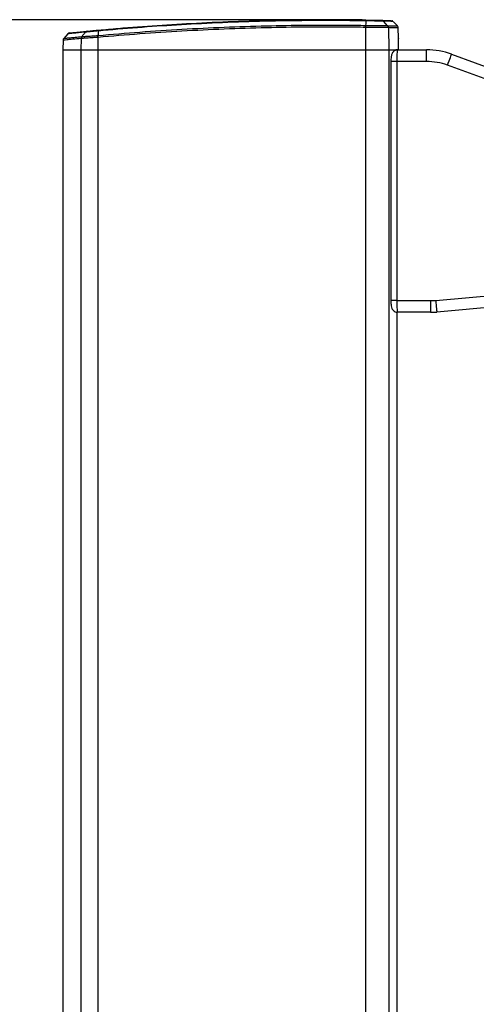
# Paper-space layout 'In-Ground Anchor' of a CAD drawing. Header units: millimetres. Extents: x 1903 to 18395, y 314 to 15846.
# Tile 15 of 52: x 3034 to 3347, y 6649 to 7324. Entities that reach past the tile are written whole.
import ezdxf

# ---------------------------------------------------------------- set-up
doc = ezdxf.new("R2010")
doc.units = ezdxf.units.MM
doc.layers.add('COMPONENT_GEOMETRY', color=7, linetype='Continuous')
doc.styles.add('SLDTEXTSTYLE1', font='TXT', dxfattribs={"width": 0.75})
doc.dimstyles.new('SLDDIMSTYLE0', dxfattribs={"dimtxt": 100, "dimasz": 6.604, "dimexe": 0, "dimexo": 0.0625, "dimgap": 25, "dimtad": 0, "dimtih": 1, "dimtoh": 1, "dimdec": 0, "dimlfac": 0.5, "dimrnd": 1e-09, "dimzin": 12, "dimdsep": 46, "dimtxsty": 'SLDTEXTSTYLE1', "dimsah": 1, "dimcen": 0.09, "dimadec": 0, "dimazin": 3, "dimtfac": 1, "dimtdec": 0, "dimtofl": 0, "dimtmove": 0, "dimatfit": 3, "dimfxl": 1, "dimfrac": 2, "dimtolj": 1, "dimtzin": 12, "dimarcsym": 0})

# ---------------------------------------------------------------- blocks, each defined once
blk = doc.blocks.new('_D_11')
at = {"layer": 'COMPONENT_GEOMETRY', "color": 7, "ltscale": 2}
for p, q in [((3268.36, 7323.73), (2044.06, 7323.73)), ((2050.41, 7323.73), (2050.41, 4495.38)), ((2050.41, 1508.27), (2050.41, 4336.63)), ((2935.83, 1508.27), (2044.06, 1508.27))]:
    blk.add_line(p, q, dxfattribs=at)
for points in [[(2050.41, 7323.73), (2049.39, 7317.12), (2051.42, 7317.12)], [(2050.41, 1508.27), (2051.42, 1514.88), (2049.39, 1514.88)]]:
    blk.add_solid(points, dxfattribs=at)
at = {"layer": 'COMPONENT_GEOMETRY', "color": 7, "ltscale": 2, "insert": (1902.63, 4465.53), "char_height": 100, "attachment_point": 1, "style": 'SLDTEXTSTYLE1'}
blk.add_mtext('2908', dxfattribs=at)

psp = doc.layouts.new('In-Ground Anchor')

# ---------------------------------------------------------------- linework, layer by layer
at = {"color": 7, "linetype": 'Continuous', "lineweight": 25, "ltscale": 2}
for p, q in [((3270.78, 7320.04), (3270.78, 7320.04)), ((3066.71, 7314.22), (3063.96, 7311.12)), ((3087.34, 7313.11), (3087.35, 7313.11)), ((3270.75, 7318.67), (3270.75, 7303.27)), ((3270.75, 7318.67), (3270.75, 7318.67)), ((3286.42, 7318.47), (3286.68, 7303.27)), ((3286.42, 7318.47), (3286.42, 7318.47)), ((3293.23, 7311.27), (3293.11, 7318.32)), ((3063.48, 7309.86), (3063.37, 7303.27)), ((3075.81, 7311.04), (3075.68, 7303.27)), ((3075.81, 7311.04), (3075.8, 7311.04)), ((3076.25, 7312.34), (3076.26, 7312.34)), ((3076.25, 7312.34), (3076.25, 7312.34)), ((3087.37, 7311.76), (3087.34, 7303.27)), ((3087.37, 7311.76), (3087.36, 7311.76)), ((3293.23, 7311.27), (3293.21, 7311.27)), ((3063.37, 7303.27), (3063.37, 1555.27)), ((3063.37, 7303.27), (3075.68, 7303.27)), ((3075.68, 7303.27), (3087.34, 7303.27)), ((3087.34, 7303.27), (3270.75, 7303.27)), ((3270.75, 7303.27), (3286.68, 7303.27)), ((3286.68, 7303.27), (3292.72, 7303.27)), ((3286.68, 7303.27), (3292.32, 7303.27)), ((3292.72, 7303.27), (3312.53, 7303.27)), ((3312.53, 7295.27), (3312.53, 7303.27)), ((3329.64, 7300.26), (3414.45, 7269.39)), ((3288.09, 7295.27), (3288.09, 7131.27)), ((3292.09, 7295.27), (3292.09, 7131.27)), ((3312.53, 7295.27), (3292.09, 7295.27)), ((3411.72, 7261.87), (3326.9, 7292.74)), ((3318.83, 7131.43), (3401.01, 7138.62)), ((3292.09, 7131.27), (3315.17, 7131.27)), ((3315.17, 7131.27), (3315.17, 7123.27)), ((3401.71, 7130.65), (3319.53, 7123.46)), ((3292.33, 5952.39), (3292.33, 7123.36)), ((3292.72, 7123.27), (3292.33, 7123.27)), ((3315.17, 7123.27), (3292.72, 7123.27))]:
    psp.add_line(p, q, dxfattribs=at)
at = {"color": 8, "linetype": 'Continuous', "lineweight": 25, "ltscale": 2}
for p, q in [((3075.68, 7303.27), (3075.68, 1555.27)), ((3087.34, 7303.27), (3087.34, 1555.27)), ((3270.75, 7303.27), (3270.75, 1555.27)), ((3286.68, 7303.27), (3286.68, 1555.27)), ((3292.09, 7295.27), (3288.09, 7295.27)), ((3292.09, 7131.27), (3288.09, 7131.27)), ((3292.32, 5952.38), (3292.32, 7123.36))]:
    psp.add_line(p, q, dxfattribs=at)
at = {"color": 7, "linetype": 'Continuous', "lineweight": 25, "ltscale": 2, "flags": 128}
for points in [[(3270.87, 7323.13), (3270.82, 7321.36), (3270.78, 7320.04)], [(3285.87, 7319.83), (3284.63, 7321.14), (3282.95, 7322.91)], [(3292.57, 7319.65), (3291.07, 7321.21), (3289.57, 7322.77)], [(3326.9, 7292.74), (3327.43, 7294.21), (3327.95, 7295.62), (3328.42, 7296.92), (3328.83, 7298.06), (3329.17, 7298.99), (3329.43, 7299.69), (3329.58, 7300.11), (3329.64, 7300.26)], [(3318.83, 7131.43), (3318.96, 7129.88), (3319.1, 7128.38), (3319.22, 7127.01), (3319.32, 7125.8), (3319.41, 7124.81), (3319.47, 7124.07), (3319.51, 7123.62), (3319.53, 7123.46)]]:
    psp.add_lwpolyline(points, dxfattribs=at)
at = {"color": 7, "linetype": 'Continuous', "lineweight": 25, "ltscale": 4}
for centre, radius, start, end in [((3387.19, 7316.91), 116.45, 178.46026, 179.13448), ((3284.41, 7318.44), 2.02, 0.86925, 43.36859), ((3068.19, 7312.87), 2, 95.973, 136.80005), ((3080.09, 7314.32), 1.74, 95.94362, 141.66674), ((3095.43, 7312.53), 8.1, 175.85169, 185.43138), ((3077.89, 7311.04), 2.08, 141.43156, 180.14729), ((3312.53, 7253.27), 50, 70, 90), ((3312.53, 7253.27), 42, 70, 90), ((3315.17, 7173.27), 42, 270, 275), ((3315.17, 7173.27), 50, 270, 275)]:
    psp.add_arc(centre, radius, start, end, dxfattribs=at)
at = {"color": 7, "linetype": 'Continuous', "lineweight": 25, "ltscale": 2}
for points, knots in [([(3087.35, 7313.11), (3096.91, 7313.94), (3116.02, 7315.59), (3144.87, 7317.47), (3173.79, 7318.9), (3202.15, 7319.82), (3229.96, 7320.26), (3252.63, 7320.28), (3266.25, 7320.1), (3270.78, 7320.04)], [0, 0, 0, 0, 0.158215, 0.31643, 0.474008, 0.631586, 0.778967, 0.926348, 1, 1, 1, 1]), ([(3270.87, 7323.13), (3261.14, 7323.24), (3241.69, 7323.44), (3212.57, 7323.13), (3183.56, 7322.36), (3155.29, 7321.12), (3127.75, 7319.46), (3105.4, 7317.78), (3092.06, 7316.59), (3087.62, 7316.19)], [0, 0, 0, 0, 0.158134, 0.316268, 0.473754, 0.631239, 0.778759, 0.92628, 1, 1, 1, 1]), ([(3087.82, 7316.79), (3092.26, 7317.19), (3105.59, 7318.38), (3127.92, 7320.06), (3155.44, 7321.72), (3183.68, 7322.95), (3212.66, 7323.72), (3241.74, 7324.04), (3261.18, 7323.83), (3270.9, 7323.73)], [0, 0, 0, 0, 0.0737212, 0.221242, 0.3687625, 0.5262475, 0.6837324, 0.8418662, 1, 1, 1, 1]), ([(3270.75, 7318.67), (3270.76, 7318.8), (3270.76, 7319.05), (3270.77, 7319.41), (3270.77, 7319.75), (3270.78, 7319.94), (3270.78, 7320.04)], [0, 0, 0, 0, 0.249971, 0.500021, 0.749995, 1, 1, 1, 1]), ([(3270.78, 7320.04), (3271.04, 7320.04), (3272.99, 7320.01), (3276.65, 7319.97), (3281.05, 7319.9), (3284.45, 7319.85), (3285.4, 7319.84), (3285.87, 7319.83)], [0, 0, 0, 0, 0.0363456, 0.277392, 0.5183498, 0.7592061, 1, 1, 1, 1]), ([(3270.9, 7323.73), (3270.9, 7323.72), (3270.89, 7323.7), (3270.89, 7323.58), (3270.88, 7323.4), (3270.87, 7323.22), (3270.87, 7323.13)], [0, 0, 0, 0, 0.25002, 0.500032, 0.750009, 1, 1, 1, 1]), ([(3282.95, 7322.91), (3282.95, 7322.91), (3282.67, 7322.91), (3281.6, 7322.94), (3278.73, 7323), (3275.06, 7323.06), (3272.27, 7323.13), (3270.87, 7323.13), (3270.87, 7323.13)], [0, 0, 0, 0, 0.000007, 0.267823, 0.509156, 0.75089, 0.999995, 1, 1, 1, 1]), ([(3270.9, 7323.73), (3272.15, 7323.71), (3274.6, 7323.67), (3277.83, 7323.6), (3280.44, 7323.55), (3281.18, 7323.53), (3281.57, 7323.53)], [0, 0, 0, 0, 0.24911, 0.490865, 0.732205, 1, 1, 1, 1]), ([(3281.57, 7323.53), (3281.7, 7323.52), (3281.96, 7323.5), (3282.32, 7323.37), (3282.66, 7323.18), (3282.85, 7323), (3282.95, 7322.91)], [0, 0, 0, 0, 0.249986, 0.5, 0.749964, 1, 1, 1, 1]), ([(3281.57, 7323.53), (3282.94, 7323.49), (3285.67, 7323.43), (3287.84, 7323.38), (3287.99, 7323.37), (3288.06, 7323.37)], [0, 0, 0, 0, 0.346595, 0.693189, 1, 1, 1, 1]), ([(3285.87, 7319.83), (3285.87, 7319.83), (3285.87, 7319.83), (3285.87, 7319.83), (3285.87, 7319.83)], [0, 0, 0, 0, 0.933064, 1, 1, 1, 1]), ([(3286.42, 7318.47), (3286.41, 7318.6), (3286.4, 7318.85), (3286.28, 7319.21), (3286.11, 7319.54), (3285.95, 7319.73), (3285.87, 7319.83)], [0, 0, 0, 0, 0.250018, 0.5000092, 0.7500645, 1, 1, 1, 1]), ([(3289.51, 7322.81), (3289.49, 7322.83), (3289.38, 7322.96), (3289.13, 7323.11), (3288.89, 7323.23), (3288.77, 7323.27), (3288.75, 7323.27)], [0, 0, 0, 0, 0.09296, 0.565513, 0.954734, 1, 1, 1, 1]), ([(3293.07, 7318.33), (3293.07, 7318.51), (3293.05, 7318.9), (3292.81, 7319.38), (3292.57, 7319.63), (3292.47, 7319.73)], [0, 0, 0, 0, 0.342514, 0.729044, 1, 1, 1, 1]), ([(3068.07, 7314.87), (3068.17, 7314.88), (3068.38, 7314.9), (3070.84, 7315.15), (3074.61, 7315.53), (3078.24, 7315.89), (3079.91, 7316.05)], [0, 0, 0, 0, 0.236706, 0.505333, 0.773106, 1, 1, 1, 1]), ([(3078.72, 7315.4), (3078.63, 7315.28), (3077.98, 7314.48), (3077.16, 7313.46), (3076.43, 7312.55), (3076.25, 7312.34)], [0, 0, 0, 0, 0.115621, 0.789136, 1, 1, 1, 1]), ([(3076.26, 7312.34), (3077.11, 7312.4), (3078.8, 7312.52), (3082.84, 7312.8), (3085.91, 7313.02), (3087.34, 7313.11)], [0, 0, 0, 0, 0.348471, 0.69715, 1, 1, 1, 1]), ([(3087.62, 7316.19), (3087.62, 7316.19), (3086.45, 7316.19), (3084.06, 7315.82), (3080.84, 7315.63), (3079.32, 7315.4), (3078.72, 7315.4), (3078.72, 7315.4)], [0, 0, 0, 0, 0.000006, 0.297986, 0.644686, 0.99999, 1, 1, 1, 1]), ([(3079.91, 7316.05), (3080.53, 7316.11), (3081.76, 7316.23), (3084.66, 7316.5), (3086.82, 7316.7), (3087.82, 7316.79)], [0, 0, 0, 0, 0.355481, 0.702202, 1, 1, 1, 1]), ([(3087.36, 7311.76), (3087.34, 7312.01), (3087.32, 7312.29), (3087.32, 7312.59), (3087.32, 7312.81), (3087.33, 7312.98), (3087.34, 7313.11)], [0, 0, 0, 0, 0.49908, 0.556471, 0.659175, 1, 1, 1, 1]), ([(3087.62, 7316.19), (3087.56, 7315.59), (3087.47, 7314.56), (3087.38, 7313.54), (3087.34, 7313.11)], [0, 0, 0, 0, 0.586944, 1, 1, 1, 1]), ([(3270.75, 7318.67), (3266.22, 7318.73), (3252.61, 7318.91), (3229.94, 7318.89), (3202.14, 7318.45), (3173.78, 7317.54), (3144.87, 7316.11), (3116.03, 7314.24), (3096.92, 7312.59), (3087.37, 7311.76)], [0, 0, 0, 0, 0.073651, 0.22103, 0.36841, 0.525988, 0.683566, 0.841783, 1, 1, 1, 1]), ([(3087.62, 7316.19), (3087.63, 7316.28), (3087.65, 7316.45), (3087.7, 7316.64), (3087.75, 7316.77), (3087.8, 7316.78), (3087.82, 7316.79)], [0, 0, 0, 0, 0.249977, 0.499968, 0.749992, 1, 1, 1, 1]), ([(3286.42, 7318.47), (3285.93, 7318.48), (3284.94, 7318.5), (3281.42, 7318.54), (3276.84, 7318.6), (3273.05, 7318.64), (3271.02, 7318.67), (3270.75, 7318.67)], [0, 0, 0, 0, 0.24083, 0.481663, 0.722539, 0.963449, 1, 1, 1, 1]), ([(3064.03, 7311.16), (3063.94, 7311.07), (3063.7, 7310.8), (3063.51, 7310.34), (3063.51, 7309.99), (3063.52, 7309.86)], [0, 0, 0, 0, 0.26973, 0.739155, 1, 1, 1, 1]), ([(3076.25, 7312.34), (3076.13, 7312.15), (3075.9, 7311.8), (3075.81, 7311.32), (3075.8, 7311.08), (3075.8, 7311.04)], [0, 0, 0, 0, 0.499234, 0.896958, 1, 1, 1, 1]), ([(3087.36, 7311.76), (3087.35, 7311.76), (3085.83, 7311.67), (3082.66, 7311.47), (3078.45, 7311.21), (3076.69, 7311.09), (3075.81, 7311.04)], [0, 0, 0, 0, 0.001845, 0.303948, 0.651979, 1, 1, 1, 1]), ([(3293.21, 7311.27), (3293.2, 7311.19), (3293.18, 7311.01), (3293.16, 7309.63), (3293.15, 7307.6), (3293.16, 7305.35), (3293.18, 7303.86), (3293.19, 7303.27)], [0, 0, 0, 0, 0.214674, 0.429377, 0.644065, 0.858723, 1, 1, 1, 1]), ([(3292.64, 7303.24), (3292.57, 7303.25), (3292, 7303.32), (3291.05, 7302.97), (3290.01, 7302.32), (3289.3, 7301.52), (3288.82, 7300.66), (3288.5, 7299.71), (3288.28, 7298.56), (3288.12, 7297.04), (3288.1, 7295.85), (3288.09, 7295.27)], [0, 0, 0, 0, 0.020957, 0.15209, 0.25853, 0.353939, 0.445724, 0.54825, 0.685361, 0.848303, 1, 1, 1, 1]), ([(3292.72, 7303.27), (3292.65, 7303.18), (3292.51, 7303), (3292.32, 7301.6), (3292.17, 7299.53), (3292.1, 7297.29), (3292.09, 7295.83), (3292.09, 7295.27)], [0, 0, 0, 0, 0.217102, 0.434578, 0.651617, 0.866742, 1, 1, 1, 1]), ([(3288.09, 7131.27), (3288.09, 7131.26), (3288.08, 7130.63), (3288.13, 7129.36), (3288.33, 7127.59), (3288.63, 7126.25), (3289.35, 7124.91), (3290.31, 7123.98), (3291.48, 7123.36), (3292.34, 7123.34), (3292.72, 7123.32)], [0, 0, 0, 0, 0.004979, 0.16619, 0.333825, 0.536616, 0.655645, 0.772007, 0.899015, 1, 1, 1, 1]), ([(3292.09, 7131.27), (3292.09, 7130.38), (3292.11, 7128.6), (3292.22, 7126.23), (3292.38, 7124.42), (3292.55, 7123.42), (3292.67, 7123.32), (3292.72, 7123.27)], [0, 0, 0, 0, 0.2122472, 0.4240286, 0.6364538, 0.8509551, 1, 1, 1, 1])]:
    psp.add_open_spline(points, degree=3, knots=knots, dxfattribs=at)
at = {"color": 8, "linetype": 'Continuous', "lineweight": 25, "ltscale": 2}
for points, knots in [([(3289.45, 7322.76), (3289.38, 7322.76), (3289.23, 7322.76), (3287.06, 7322.82), (3284.32, 7322.88), (3282.95, 7322.91)], [0, 0, 0, 0, 0.306351, 0.652472, 1, 1, 1, 1]), ([(3285.87, 7319.83), (3287.27, 7319.8), (3290.06, 7319.73), (3292.22, 7319.68), (3292.34, 7319.67), (3292.4, 7319.67)], [0, 0, 0, 0, 0.351846, 0.703691, 1, 1, 1, 1]), ([(3078.72, 7315.4), (3078.72, 7315.4), (3076.86, 7315.4), (3073.96, 7314.86), (3070.55, 7314.61), (3068.26, 7314.35), (3066.9, 7314.22), (3066.8, 7314.21), (3066.76, 7314.2)], [0, 0, 0, 0, 0.0000021, 0.2268337, 0.4249994, 0.6231646, 0.8270935, 1, 1, 1, 1]), ([(3292.96, 7318.32), (3292.9, 7318.32), (3292.77, 7318.33), (3290.61, 7318.38), (3287.82, 7318.44), (3286.42, 7318.47)], [0, 0, 0, 0, 0.296306, 0.647422, 1, 1, 1, 1]), ([(3075.8, 7311.04), (3073.8, 7310.85), (3069.8, 7310.47), (3065.96, 7310.1), (3063.78, 7309.88), (3063.61, 7309.87), (3063.54, 7309.86)], [0, 0, 0, 0, 0.2667505, 0.5343366, 0.801082, 1, 1, 1, 1]), ([(3064.04, 7311.15), (3064.12, 7311.16), (3064.26, 7311.17), (3065.8, 7311.33), (3068.23, 7311.57), (3071.62, 7311.9), (3074.71, 7312.19), (3076.25, 7312.34)], [0, 0, 0, 0, 0.1989, 0.396347, 0.593793, 0.796896, 1, 1, 1, 1])]:
    psp.add_open_spline(points, degree=3, knots=knots, dxfattribs=at)

# ---------------------------------------------------------------- dimensions: what is measured, and where the dimension line sits
at = {"layer": 'COMPONENT_GEOMETRY', "color": 7, "ltscale": 2}
dim = psp.add_linear_dim(base=(2050.41, 1508.27), p1=(3270.9, 7323.73), p2=(2938.37, 1508.27), angle=90, dimstyle='SLDDIMSTYLE0', dxfattribs=at)
dim.commit()
dim.dimension.update_dxf_attribs({"geometry": '_D_11', "text_midpoint": (2050.41, 4416), "dimtype": 160})

doc.saveas('drawing.dxf')
